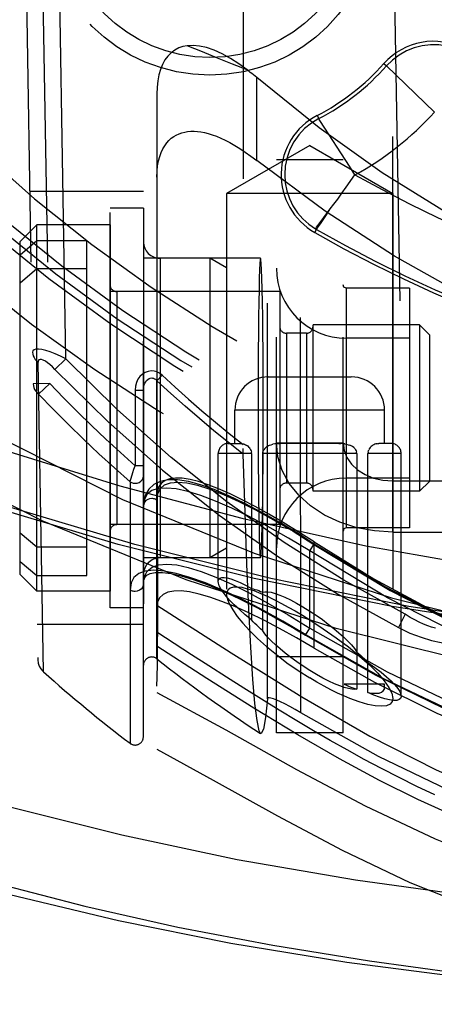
# Model space of a CAD drawing. Header units: inches. Extents: x 0 to 85, y 0 to 55.
# Tile 59 of 115: x 59.935 to 60.425, y 18.657 to 19.821. Entities that reach past the tile are written whole.
import ezdxf

# ---------------------------------------------------------------- set-up
doc = ezdxf.new("R2010")
doc.units = ezdxf.units.IN
doc.header["$LTSCALE"] = 4.675
doc.header["$MEASUREMENT"] = 0
doc.linetypes.add('HIDDEN', pattern=[0.2, 0.1, -0.1])
doc.layers.get('0').update_dxf_attribs({"linetype": 'CONTINUOUS'})
for name, color, linetype in [('_113409', 7, 'CONTINUOUS'), ('_142005', 7, 'CONTINUOUS'), ('_25203', 7, 'CONTINUOUS'), ('_42433', 7, 'CONTINUOUS'), ('_96709', 7, 'CONTINUOUS'), ('_99949', 7, 'CONTINUOUS'), ('DEFAULT_2', 8, 'HIDDEN')]:
    doc.layers.add(name, color=color, linetype=linetype)

msp = doc.modelspace()

# ---------------------------------------------------------------- linework, layer by layer
at = {"color": 6, "linetype": 'Continuous'}
for points in [[(61.0457, 19.0688), (60.8768, 19.0725), (60.7084, 19.0836), (60.5411, 19.102), (60.3755, 19.1278), (60.2121, 19.1608), (60.0514, 19.2009), (59.894, 19.2479), (59.7403, 19.3018), (59.5909, 19.3623), (59.4463, 19.4293)], [(61.045, 18.6573), (60.898, 18.6588), (60.7514, 18.6645), (60.6058, 18.6745), (60.4622, 18.6886), (60.3218, 18.7069), (60.1848, 18.7294), (60.0516, 18.7561), (59.9229, 18.7869)]]:
    msp.add_lwpolyline(points, dxfattribs=at)
at = {"layer": '_113409', "color": 8, "linetype": 'HIDDEN'}
for p, q in [((59.9355, 19.559), (59.9552, 19.5787)), ((60.0418, 19.5787), (59.9552, 19.5787)), ((59.9552, 19.1457), (59.9552, 19.5787)), ((60.0418, 19.5787), (60.0418, 19.1457)), ((59.9355, 19.5434), (59.9552, 19.5603)), ((59.9355, 19.1653), (59.9355, 19.559)), ((59.9552, 19.5603), (60.0142, 19.5603)), ((60.0142, 19.1641), (60.0142, 19.5603)), ((59.9552, 19.5267), (59.9355, 19.5099)), ((60.0142, 19.5267), (59.9552, 19.5267)), ((60.2426, 19.5), (60.0496, 19.5)), ((60.0496, 19.5), (60.0496, 19.2244)), ((60.2426, 19.5), (60.2426, 19.2244)), ((60.274, 19.4508), (60.2504, 19.4508)), ((60.2504, 19.4508), (60.2504, 19.2736)), ((60.274, 19.4508), (60.274, 19.2736)), ((60.4079, 19.4606), (60.2819, 19.4606)), ((60.2819, 19.2638), (60.2819, 19.4606)), ((60.4197, 19.4488), (60.4079, 19.4606)), ((60.4079, 19.4606), (60.4079, 19.2638)), ((60.4197, 19.4488), (60.4197, 19.2756)), ((60.274, 19.2736), (60.2504, 19.2736)), ((60.4197, 19.2756), (60.4079, 19.2638)), ((60.4079, 19.2638), (60.2819, 19.2638)), ((60.2426, 19.2244), (60.0496, 19.2244)), ((59.9552, 19.1977), (59.9355, 19.2145)), ((60.0142, 19.1977), (59.9552, 19.1977)), ((59.9355, 19.181), (59.9552, 19.1641)), ((59.9355, 19.1653), (59.9552, 19.1457)), ((59.9552, 19.1641), (60.0142, 19.1641)), ((60.0418, 19.1457), (59.9552, 19.1457))]:
    msp.add_line(p, q, dxfattribs=at)
for centre, start, end in [((60.0496, 19.5079), 180, 270), ((60.2504, 19.4586), 180, 270), ((60.274, 19.4586), 270, 360), ((60.2504, 19.2657), 90, 180), ((60.274, 19.2657), 0, 90), ((60.0496, 19.2165), 90, 180)]:
    msp.add_arc(centre, 0.00787, start, end, dxfattribs=at)
at = {"layer": '_142005', "color": 8, "linetype": 'HIDDEN'}
for p, q in [((60.1992, 21.0356), (60.1993, 19.3143)), ((59.9237, 20.937), (59.9563, 19.0647)), ((59.9433, 20.937), (59.9703, 19.3913)), ((60.2673, 19.0019), (60.2668, 20.8182)), ((60.228, 19.0186), (60.2274, 20.779)), ((59.9895, 19.4203), (59.9762, 20.185)), ((60.3764, 19.9565), (60.391, 19.1184)), ((60.3657, 19.7695), (60.3688, 19.7667)), ((60.3688, 19.7667), (60.4255, 19.712)), ((60.2867, 19.7081), (60.2886, 19.7044)), ((60.278, 19.6727), (60.1796, 19.6158)), ((60.278, 19.6727), (60.3764, 19.6158)), ((60.3211, 19.6233), (60.3315, 19.638)), ((60.0811, 19.6181), (59.9467, 19.6181)), ((60.0811, 18.9737), (60.0811, 19.6181)), ((60.3764, 19.6158), (60.1796, 19.6158)), ((60.1796, 19.6158), (60.1796, 19.1419)), ((60.3764, 19.6158), (60.3764, 19.019)), ((60.2905, 19.5816), (60.3022, 19.5976)), ((60.2839, 19.5698), (60.2859, 19.5734)), ((60.2848, 19.574), (60.285, 19.5742)), ((60.2848, 19.574), (60.2859, 19.5734)), ((60.285, 19.5742), (60.2853, 19.5746)), ((60.2199, 19.5394), (60.0811, 19.5394)), ((59.9629, 19.0503), (59.9565, 19.4163)), ((59.9895, 19.4203), (59.9765, 19.4079)), ((60.1032, 19.4012), (60.0971, 19.3946)), ((60.0971, 19.0658), (60.0971, 19.3946)), ((59.9703, 19.3913), (59.9506, 19.391)), ((59.9571, 19.3788), (59.9703, 19.3913)), ((60.0713, 19.3832), (60.0811, 19.3832)), ((60.0713, 19.3832), (60.0713, 19.2939)), ((60.1993, 19.3104), (60.1993, 19.3143)), ((60.0811, 19.2939), (60.0713, 19.2939)), ((60.0653, 19.2751), (60.0653, 18.9658)), ((60.0811, 19.2464), (60.0811, 19.2463)), ((60.278, 19.1933), (60.2834, 19.2015)), ((60.2199, 19.185), (60.0811, 19.185)), ((60.278, 19.102), (60.278, 19.1933)), ((60.0811, 19.1546), (60.0811, 19.1544)), ((60.391, 19.1184), (60.3829, 19.1028)), ((60.0811, 19.1063), (59.9556, 19.1063)), ((60.2729, 19.0936), (60.278, 19.102))]:
    msp.add_line(p, q, dxfattribs=at)
for points in [[(60.4592, 19.7832), (60.4502, 19.7872), (60.4407, 19.79), (60.4309, 19.7915), (60.421, 19.7916), (60.4112, 19.7905), (60.4016, 19.7881), (60.3924, 19.7845), (60.3838, 19.7796), (60.3759, 19.7737), (60.3688, 19.7667)], [(60.2886, 19.7044), (60.2799, 19.6991), (60.272, 19.6927), (60.2651, 19.6852), (60.2592, 19.6769), (60.2545, 19.6679), (60.2511, 19.6583), (60.2491, 19.6483), (60.2484, 19.6382)], [(60.2909, 19.7009), (60.2892, 19.7034), (60.2886, 19.7044)], [(60.3315, 19.638), (60.3249, 19.6483), (60.2909, 19.7009)], [(60.2484, 19.6382), (60.249, 19.6285), (60.2508, 19.6191), (60.2539, 19.6099), (60.2581, 19.6013), (60.2634, 19.5932), (60.2697, 19.5859), (60.2769, 19.5795), (60.2848, 19.574)], [(60.3022, 19.5976), (60.3066, 19.6032), (60.3113, 19.6093), (60.3161, 19.6161), (60.3211, 19.6233)], [(60.2859, 19.5734), (60.288, 19.5764), (60.2906, 19.5799), (60.2939, 19.5848), (60.2978, 19.5907), (60.3022, 19.5976)], [(60.2853, 19.5746), (60.2862, 19.5759), (60.2905, 19.5816)], [(60.2199, 19.5394), (60.2195, 19.5378), (60.2191, 19.5333), (60.2187, 19.5258), (60.2183, 19.5156), (60.218, 19.5027), (60.2177, 19.4875), (60.2174, 19.47), (60.2172, 19.4508), (60.217, 19.43), (60.2169, 19.408), (60.2168, 19.3855), (60.2168, 19.3622)], [(60.223, 19.3622), (60.2229, 19.3855), (60.2228, 19.408), (60.2227, 19.43), (60.2225, 19.4508), (60.2223, 19.47), (60.222, 19.4875), (60.2217, 19.5027), (60.2214, 19.5156), (60.221, 19.5259), (60.2207, 19.5333), (60.2203, 19.5378), (60.2199, 19.5394)], [(59.9895, 19.4203), (59.9829, 19.4236), (59.9766, 19.4264), (59.9708, 19.4286), (59.9655, 19.4302), (59.961, 19.4313), (59.9571, 19.4318), (59.954, 19.4318), (59.9518, 19.4312), (59.9504, 19.43), (59.95, 19.4283)], [(59.95, 19.4283), (59.9502, 19.4261), (59.9507, 19.424), (59.9517, 19.4219), (59.9529, 19.4198), (59.9546, 19.418), (59.9565, 19.4163)], [(59.9765, 19.4079), (59.9735, 19.4109), (59.9706, 19.4136), (59.9678, 19.4158), (59.9651, 19.4177), (59.9627, 19.419), (59.9605, 19.4197), (59.9588, 19.4198), (59.9574, 19.4193), (59.9567, 19.4181), (59.9565, 19.4163)], [(60.391, 19.1184), (60.3183, 19.1588), (60.2478, 19.2031), (60.1797, 19.2514), (60.114, 19.3037), (60.0506, 19.36), (59.9895, 19.4203)], [(59.9765, 19.4079), (60.039, 19.3463), (60.1039, 19.2889), (60.1709, 19.2358), (60.24, 19.1871), (60.3107, 19.1427), (60.3829, 19.1028)], [(60.1032, 19.4012), (60.1003, 19.4034), (60.0972, 19.405), (60.0938, 19.4059), (60.0902, 19.4062), (60.0866, 19.4056), (60.0832, 19.4043), (60.08, 19.4022), (60.0771, 19.3995), (60.0747, 19.3962), (60.0729, 19.3923), (60.0718, 19.388), (60.0713, 19.3832)], [(60.0811, 19.3832), (60.0813, 19.3855), (60.0816, 19.3877), (60.0822, 19.3897), (60.0829, 19.3916), (60.0839, 19.3933), (60.085, 19.3948), (60.0863, 19.396), (60.0878, 19.397), (60.0893, 19.3976), (60.091, 19.3978)], [(60.091, 19.3978), (60.0921, 19.3977), (60.0932, 19.3974), (60.0942, 19.3969), (60.0953, 19.3963), (60.0962, 19.3955), (60.0971, 19.3946)], [(60.1993, 19.3077), (60.1819, 19.3214), (60.1646, 19.3355), (60.1475, 19.3498), (60.1305, 19.3644), (60.1137, 19.3794), (60.0971, 19.3946)], [(60.1032, 19.4012), (60.1187, 19.3869), (60.1345, 19.3729), (60.1504, 19.3591), (60.1665, 19.3456), (60.1828, 19.3322), (60.1992, 19.3191)], [(59.9506, 19.391), (59.9509, 19.3886), (59.9515, 19.3864), (59.9524, 19.3843), (59.9537, 19.3822), (59.9553, 19.3804), (59.9571, 19.3788)], [(59.9703, 19.3913), (59.9866, 19.3745), (60.003, 19.3579), (60.0197, 19.3415), (60.0367, 19.3254), (60.0539, 19.3095), (60.0713, 19.2939)], [(60.0653, 19.2751), (60.0468, 19.2915), (60.0285, 19.3083), (60.0103, 19.3254), (59.9924, 19.3428), (59.9747, 19.3606), (59.9571, 19.3788)], [(60.2168, 19.3622), (60.2168, 19.3389), (60.2169, 19.3163), (60.217, 19.2944), (60.2172, 19.2736), (60.2174, 19.2544), (60.2177, 19.2369), (60.218, 19.2217), (60.2183, 19.2088), (60.2187, 19.1985), (60.2191, 19.1911), (60.2195, 19.1866), (60.2199, 19.185)], [(60.2199, 19.185), (60.2203, 19.1866), (60.2207, 19.1911), (60.221, 19.1985), (60.2214, 19.2088), (60.2217, 19.2217), (60.222, 19.2369), (60.2223, 19.2544), (60.2225, 19.2736), (60.2227, 19.2944), (60.2228, 19.3163), (60.2229, 19.3389), (60.223, 19.3622)], [(60.1993, 19.3077), (60.1993, 19.3089), (60.1993, 19.3104)], [(60.2199, 18.9775), (60.2181, 18.9808), (60.2156, 18.9927), (60.2132, 19.0131), (60.2108, 19.0419), (60.2084, 19.0791), (60.206, 19.1244), (60.2037, 19.1778), (60.2015, 19.2388), (60.1993, 19.3077)], [(60.0667, 19.2794), (60.0688, 19.286), (60.07, 19.2898), (60.0713, 19.2939)], [(60.0653, 19.2751), (60.0659, 19.2769), (60.0667, 19.2794)], [(60.0713, 19.2733), (60.0738, 19.2736), (60.0761, 19.2744), (60.0781, 19.2757), (60.0797, 19.2775), (60.0808, 19.2796), (60.0811, 19.2819)], [(60.2834, 19.2015), (60.268, 19.2114), (60.2445, 19.2257), (60.2222, 19.2384), (60.2013, 19.2495), (60.1823, 19.2585), (60.1648, 19.2659), (60.1488, 19.2715), (60.1345, 19.2753), (60.1214, 19.2773), (60.1102, 19.2774), (60.1009, 19.2754), (60.0933, 19.2717), (60.0876, 19.2665), (60.0837, 19.2598), (60.0814, 19.2513), (60.0811, 19.2464)], [(60.0653, 19.2751), (60.0662, 19.2746), (60.0672, 19.2741), (60.0681, 19.2738), (60.0692, 19.2735), (60.0702, 19.2734), (60.0713, 19.2733)], [(60.278, 19.1933), (60.2527, 19.2086), (60.2286, 19.2222), (60.2064, 19.2339), (60.1857, 19.2439), (60.1666, 19.2522), (60.1492, 19.2588), (60.1337, 19.2636), (60.1201, 19.2666), (60.1084, 19.2677), (60.0988, 19.2671), (60.0911, 19.2646), (60.0856, 19.2603), (60.0823, 19.2542), (60.0811, 19.2463)], [(60.0971, 19.2534), (60.0982, 19.2611), (60.1012, 19.2671), (60.1062, 19.2714), (60.1132, 19.274), (60.122, 19.2748), (60.1327, 19.2738), (60.1453, 19.2711), (60.1598, 19.2665), (60.1761, 19.2601), (60.1942, 19.2519), (60.2139, 19.242), (60.2352, 19.2302), (60.2582, 19.2165), (60.2829, 19.2009)], [(60.091, 19.2553), (60.0885, 19.255), (60.0862, 19.2542), (60.0841, 19.2528), (60.0825, 19.2509), (60.0815, 19.2487), (60.0811, 19.2464)], [(60.0971, 19.2534), (60.0962, 19.2539), (60.0952, 19.2544), (60.0942, 19.2548), (60.0932, 19.2551), (60.0921, 19.2553), (60.091, 19.2553)], [(60.2829, 19.2009), (60.3733, 19.1464), (60.4665, 19.0988), (60.5622, 19.0585), (60.6601, 19.0254), (60.7597, 18.9995), (60.8607, 18.9809), (60.9628, 18.9698), (61.0654, 18.966)], [(61.8474, 19.2015), (61.766, 19.152), (61.672, 19.1034), (61.5754, 19.062), (61.476, 19.0279), (61.3744, 19.0011), (61.2721, 18.9822), (61.1694, 18.9708), (61.0663, 18.9669), (60.9625, 18.9707), (60.8586, 18.9822), (60.7563, 19.0012), (60.6558, 19.0276), (60.5569, 19.0614), (60.4598, 19.1029), (60.3655, 19.1516), (60.2834, 19.2015)], [(61.8528, 19.1933), (61.7612, 19.1381), (61.6673, 19.0903), (61.5709, 19.0498), (61.4725, 19.0165), (61.3718, 18.9905), (61.2699, 18.9719), (61.168, 18.9608), (61.0657, 18.9571), (60.9626, 18.9609), (60.8599, 18.972), (60.7587, 18.9905), (60.659, 19.0163), (60.5606, 19.0495), (60.4641, 19.09), (60.37, 19.138), (60.278, 19.1933)], [(60.0811, 19.1546), (60.0823, 19.1631), (60.0858, 19.1696), (60.0914, 19.1742), (60.0991, 19.177), (60.1089, 19.1778), (60.1206, 19.1767), (60.1341, 19.1737), (60.1495, 19.169), (60.1668, 19.1623), (60.1858, 19.1539), (60.2064, 19.1437), (60.2286, 19.1317), (60.2526, 19.1178), (60.278, 19.102)], [(60.2733, 19.0942), (60.2461, 19.1102), (60.2207, 19.1243), (60.1969, 19.1366), (60.1749, 19.1469), (60.1546, 19.1555), (60.1362, 19.1621), (60.1199, 19.1668), (60.1057, 19.1696), (60.0935, 19.1705), (60.0834, 19.1696), (60.0756, 19.1667), (60.0699, 19.162), (60.0665, 19.1556), (60.0653, 19.1473)], [(60.0811, 19.1544), (60.0813, 19.1577), (60.0827, 19.162), (60.0852, 19.1646), (60.089, 19.1665), (60.0952, 19.1677), (60.1036, 19.1678), (60.1139, 19.1665), (60.126, 19.1638), (60.1402, 19.1595), (60.1566, 19.1536), (60.1748, 19.146), (60.1947, 19.1367), (60.216, 19.1259), (60.238, 19.114), (60.2604, 19.1011), (60.2729, 19.0936)], [(60.0811, 19.1544), (60.0808, 19.1523), (60.0799, 19.1501), (60.0784, 19.1482), (60.0764, 19.1468), (60.0739, 19.1458), (60.0713, 19.1455)], [(60.2299, 19.1386), (60.2206, 19.1427), (60.2121, 19.146), (60.2045, 19.1483), (60.1979, 19.1499), (60.1922, 19.1505), (60.1876, 19.1503), (60.1839, 19.1493), (60.1813, 19.1473), (60.1799, 19.1445), (60.1796, 19.1419)], [(60.0713, 19.1455), (60.0702, 19.1455), (60.0692, 19.1457), (60.0682, 19.1459), (60.0672, 19.1463), (60.0662, 19.1468), (60.0653, 19.1473)], [(60.1796, 19.1419), (60.1796, 19.1407), (60.1806, 19.1359), (60.183, 19.1302), (60.1869, 19.1235), (60.1921, 19.116), (60.1988, 19.1078), (60.2069, 19.0991), (60.2163, 19.0898), (60.2269, 19.0803), (60.2385, 19.0707), (60.251, 19.0612), (60.2643, 19.0521), (60.278, 19.0432)], [(60.2299, 19.1386), (60.2371, 19.1352), (60.2446, 19.1313), (60.2526, 19.127), (60.2608, 19.1224), (60.2693, 19.1173), (60.278, 19.112)], [(60.3829, 19.1028), (60.3966, 19.0963), (60.4097, 19.0912), (60.4221, 19.0875), (60.4337, 19.0852), (60.4444, 19.0843), (60.4539, 19.0847), (60.4623, 19.0864), (60.4694, 19.0893), (60.475, 19.0934), (60.479, 19.0987), (60.4815, 19.1053), (60.4823, 19.113)], [(60.4267, 19.1019), (60.4222, 19.1032), (60.4176, 19.1047), (60.4127, 19.1067), (60.4076, 19.109), (60.4023, 19.1117), (60.3967, 19.1148), (60.391, 19.1184)], [(60.278, 19.112), (60.2939, 19.1014), (60.3093, 19.0907), (60.3237, 19.0798), (60.337, 19.0689), (60.3486, 19.0585), (60.3584, 19.0487), (60.3662, 19.0397), (60.3718, 19.0317), (60.3752, 19.025), (60.3764, 19.019)], [(60.278, 19.102), (60.3698, 19.0503), (60.4636, 19.0054), (60.5595, 18.9674), (60.6573, 18.9362), (60.7571, 18.9116), (60.8584, 18.8939), (60.9608, 18.8832), (61.0636, 18.8795), (61.166, 18.8829), (61.268, 18.8933), (61.3701, 18.9109), (61.4711, 18.9355), (61.5697, 18.9668), (61.6663, 19.005), (61.7606, 19.0501), (61.8528, 19.102)], [(60.2729, 19.0936), (60.3561, 19.0463), (60.4516, 19), (60.5493, 18.9606), (60.6489, 18.9283), (60.7505, 18.9029), (60.854, 18.8846), (60.959, 18.8734), (61.0639, 18.8697), (61.1683, 18.8732), (61.2726, 18.884), (61.3766, 18.9021), (61.4795, 18.9276), (61.5804, 18.9602), (61.6789, 18.9998), (61.7747, 19.0463), (61.8579, 19.0936)], [(61.0654, 18.8706), (60.962, 18.8741), (60.859, 18.8848), (60.7568, 18.9025), (60.6559, 18.9272), (60.5571, 18.9587), (60.4603, 18.997), (60.3656, 19.0423), (60.2733, 19.0942)], [(59.9563, 19.0647), (59.9568, 19.0608), (59.9579, 19.0572), (59.9596, 19.0541), (59.9617, 19.0515), (59.9629, 19.0503)], [(60.3253, 19.0189), (60.3182, 19.0219), (60.3108, 19.0253), (60.303, 19.0291), (60.2949, 19.0334), (60.2865, 19.0381), (60.278, 19.0432)], [(60.228, 19.0186), (60.2255, 18.9964), (60.2231, 18.9826), (60.2206, 18.9774), (60.2199, 18.9775)], [(60.2673, 19.0019), (60.2607, 19.0059), (60.2545, 19.0094), (60.2487, 19.0124), (60.2436, 19.015), (60.239, 19.017), (60.2352, 19.0185), (60.2321, 19.0194), (60.2299, 19.0197), (60.2285, 19.0195), (60.228, 19.0186)], [(60.3764, 19.019), (60.3756, 19.0152), (60.373, 19.0121), (60.3687, 19.0103), (60.3628, 19.0097), (60.3555, 19.0102), (60.3467, 19.0119), (60.3366, 19.0148), (60.3253, 19.0189)], [(61.0654, 18.7777), (60.9606, 18.7812), (60.8567, 18.7919), (60.7535, 18.8098), (60.6516, 18.8346), (60.5516, 18.8664), (60.4539, 18.905), (60.3592, 18.9502), (60.2673, 19.0019)]]:
    msp.add_lwpolyline(points, dxfattribs=at)
for radius in [0.1969, 0.1762]:
    msp.add_circle((60.1599, 19.9527), radius, dxfattribs=at)
for centre, radius, start, end in [((60.4245, 19.7171), 0.0787, 62.2845, 138.323), ((60.1599, 19.9527), 0.2756, 297.3994, 318.323), ((60.1599, 19.9527), 0.2797, 297.3994, 318.323), ((61.0654, 20.937), 1.7323, 224.2434, 315.7566), ((61.0654, 20.937), 1.7741, 223.7297, 316.2703), ((60.3229, 19.6382), 0.0787, 117.3994, 240.2464), ((60.1599, 19.9527), 0.3585, 298.6083, 317.8063), ((61.0654, 20.937), 1.7953, 223.6086, 316.3914), ((61.0654, 20.937), 1.7859, 223.7297, 316.2703), ((61.0654, 20.937), 1.8504, 224.2434, 315.7566), ((61.0654, 20.937), 1.4919, 240.5348, 263.0201), ((61.0654, 20.937), 1.5748, 240.2464, 263.199), ((61.0654, 20.937), 1.5707, 240.2464, 263.199), ((60.091, 19.0581), 0.00984, 51.4907, 180), ((61.0654, 20.2827), 1.5551, 231.4907, 237.0638), ((61.0654, 20.2827), 1.6535, 228.1836, 232.7862), ((60.0713, 18.9737), 0.00984, 232.7862, 360)]:
    msp.add_arc(centre, radius, start, end, dxfattribs=at)
at = {"layer": '_25203', "color": 8, "linetype": 'HIDDEN'}
for points in [[(61.0654, 18.9972), (60.8726, 19.0038), (60.6814, 19.0235), (60.4931, 19.0561), (60.3094, 19.1016), (60.1316, 19.1593), (59.9612, 19.2291), (59.7994, 19.3102), (59.6483, 19.4018), (59.5071, 19.5041)], [(59.6418, 19.5057), (59.7707, 19.4121), (59.9088, 19.3285), (60.0565, 19.2543), (60.2122, 19.1906), (60.3747, 19.1378), (60.5425, 19.0963), (60.7145, 19.0665), (60.8893, 19.0484), (61.0654, 19.0424), (61.2415, 19.0484), (61.4162, 19.0665), (61.5882, 19.0963), (61.7561, 19.1378), (61.9185, 19.1906), (62.0742, 19.2543), (62.222, 19.3285), (62.36, 19.4121), (62.489, 19.5057)]]:
    msp.add_lwpolyline(points, dxfattribs=at)
at = {"layer": '_42433', "color": 8, "linetype": 'HIDDEN'}
for p, q in [((60.2152, 19.6549), (60.2152, 19.753)), ((60.0971, 19.7332), (60.0971, 18.959)), ((60.2288, 19.3991), (60.3272, 19.3991)), ((60.3666, 19.3597), (60.1894, 19.3597)), ((60.1894, 19.3203), (60.1894, 19.3597)), ((60.3666, 19.3203), (60.3666, 19.3597)), ((60.1815, 19.3203), (60.1963, 19.3203)), ((60.2054, 19.3166), (60.2043, 19.3175)), ((60.2064, 19.3155), (60.2054, 19.3166)), ((60.2247, 19.3144), (60.2237, 19.313)), ((60.2259, 19.3156), (60.2247, 19.3143)), ((60.2273, 19.3166), (60.2259, 19.3155)), ((60.2288, 19.3175), (60.2272, 19.3166)), ((60.2365, 19.3198), (60.2344, 19.3194)), ((60.2388, 19.3201), (60.2365, 19.3198)), ((60.3123, 19.3203), (60.2436, 19.3203)), ((60.3123, 19.3203), (60.3148, 19.3203)), ((60.3172, 19.3201), (60.3148, 19.3203)), ((60.3195, 19.3198), (60.3172, 19.3201)), ((60.3272, 19.3175), (60.3254, 19.3183)), ((60.3287, 19.3166), (60.3271, 19.3175)), ((60.3301, 19.3155), (60.3287, 19.3166)), ((60.3313, 19.3143), (60.3301, 19.3156)), ((60.3487, 19.3144), (60.348, 19.3131)), ((60.3496, 19.3156), (60.3487, 19.3144)), ((60.3506, 19.3166), (60.3496, 19.3156)), ((60.3517, 19.3175), (60.3506, 19.3166)), ((60.3528, 19.3183), (60.3517, 19.3175)), ((60.3539, 19.3189), (60.3528, 19.3183)), ((60.3551, 19.3194), (60.3539, 19.3189)), ((60.3563, 19.3198), (60.3551, 19.3194)), ((60.3574, 19.3201), (60.3562, 19.3198)), ((60.3744, 19.3203), (60.3596, 19.3203)), ((60.2091, 19.3085), (60.1697, 19.3085)), ((60.1697, 19.1573), (60.1697, 19.3085)), ((60.2091, 19.3085), (60.209, 19.3101)), ((60.2091, 19.3085), (60.2091, 19.1117)), ((60.2225, 19.3101), (60.2223, 19.3085)), ((60.3337, 19.3085), (60.2223, 19.3085)), ((60.2223, 19.0989), (60.2223, 19.3085)), ((60.3337, 19.3085), (60.3335, 19.3101)), ((60.3337, 19.3085), (60.3337, 19.0298)), ((60.347, 19.3101), (60.3469, 19.3085)), ((60.3863, 19.3085), (60.3469, 19.3085)), ((60.3469, 19.0261), (60.3469, 19.3085)), ((60.3863, 19.0215), (60.3863, 19.3085)), ((60.2831, 19.0784), (60.2832, 19.204)), ((60.3666, 19.0357), (60.3188, 19.0357)), ((60.3666, 19.0321), (60.3666, 19.0357))]:
    msp.add_line(p, q, dxfattribs=at)
for points in [[(60.133, 19.7906), (60.1279, 19.7896), (60.123, 19.7879), (60.1184, 19.7855), (60.1141, 19.7823), (60.1102, 19.7784), (60.1067, 19.7738), (60.1038, 19.7685), (60.1014, 19.7626), (60.0995, 19.7561), (60.0982, 19.749), (60.0974, 19.7415), (60.0971, 19.7334)], [(60.204, 19.762), (60.1941, 19.7693), (60.1842, 19.7756), (60.1745, 19.7809), (60.165, 19.7852), (60.156, 19.7883), (60.1476, 19.7902), (60.1399, 19.791), (60.133, 19.7906)], [(60.204, 19.762), (60.1865, 19.7689), (60.1688, 19.776), (60.151, 19.7832), (60.133, 19.7906)], [(60.2152, 19.753), (60.2133, 19.7546), (60.2115, 19.7561), (60.2096, 19.7577), (60.2077, 19.7591), (60.2059, 19.7606), (60.204, 19.762)], [(61.9156, 19.753), (61.8417, 19.6937), (61.7671, 19.6406), (61.6918, 19.5938), (61.6157, 19.553), (61.5388, 19.5181), (61.4612, 19.4888), (61.3827, 19.4651), (61.3039, 19.4468), (61.2252, 19.4338), (61.1463, 19.4261), (61.0667, 19.4234), (60.987, 19.4259), (60.9078, 19.4335), (60.8289, 19.4464), (60.7504, 19.4644), (60.6722, 19.488), (60.5938, 19.5174), (60.516, 19.5526), (60.4395, 19.5935), (60.3639, 19.6405), (60.2891, 19.6937), (60.2152, 19.753)], [(60.0971, 19.6353), (60.0973, 19.6422), (60.098, 19.6486), (60.0991, 19.6544), (60.1005, 19.6597), (60.1022, 19.6644), (60.1041, 19.6687), (60.1064, 19.6724), (60.1088, 19.6757), (60.1114, 19.6786), (60.1141, 19.6811), (60.117, 19.6833), (60.1201, 19.685), (60.1233, 19.6865), (60.1266, 19.6876), (60.13, 19.6885), (60.1335, 19.6891), (60.1372, 19.6894), (60.1411, 19.6894), (60.145, 19.6891), (60.1492, 19.6886), (60.1534, 19.6878), (60.1579, 19.6867), (60.1626, 19.6853), (60.1675, 19.6835), (60.1726, 19.6814), (60.1779, 19.679), (60.1835, 19.6761), (60.1893, 19.6728), (60.1954, 19.6691), (60.2017, 19.6649), (60.2083, 19.6602), (60.2152, 19.6549)], [(61.9156, 19.6549), (61.8343, 19.5947), (61.752, 19.5413), (61.6687, 19.4947), (61.5843, 19.4547), (61.4985, 19.4212), (61.4121, 19.3941), (61.3258, 19.3734), (61.2392, 19.3588), (61.1521, 19.3501), (61.0646, 19.3472), (60.9771, 19.3502), (60.8898, 19.3591), (60.8032, 19.3738), (60.717, 19.3946), (60.6309, 19.4217), (60.5455, 19.4552), (60.4614, 19.4951), (60.3783, 19.5416), (60.2962, 19.5949), (60.2152, 19.6549)], [(60.0971, 19.0333), (60.0975, 19.0439), (60.0978, 19.0593), (60.098, 19.0796), (60.0981, 19.1045), (60.0981, 19.1342), (60.0981, 19.1684), (60.0979, 19.2073), (60.0977, 19.2507), (60.0974, 19.2984), (60.0971, 19.3505)], [(60.1963, 19.3203), (60.1974, 19.3203), (60.1986, 19.3201), (60.1997, 19.3198), (60.2009, 19.3194), (60.202, 19.3189), (60.2032, 19.3183), (60.2043, 19.3175)], [(60.2064, 19.3156), (60.2072, 19.3144), (60.208, 19.313), (60.2086, 19.3116), (60.209, 19.3101)], [(60.2223, 19.3085), (60.2225, 19.3101), (60.2229, 19.3116), (60.2237, 19.313)], [(60.2288, 19.3175), (60.2305, 19.3183), (60.2324, 19.3189), (60.2344, 19.3194)], [(60.2388, 19.3201), (60.2411, 19.3203), (60.2436, 19.3203)], [(60.3194, 19.3198), (60.3216, 19.3194), (60.3236, 19.3189), (60.3254, 19.3183)], [(60.3313, 19.3144), (60.3323, 19.313), (60.3331, 19.3116), (60.3335, 19.3101)], [(60.347, 19.3101), (60.3474, 19.3116), (60.348, 19.313)], [(60.3574, 19.3201), (60.3585, 19.3203), (60.3596, 19.3203)], [(60.2832, 19.204), (60.2645, 19.216), (60.2466, 19.2269), (60.2295, 19.2369), (60.2133, 19.2459), (60.198, 19.2539), (60.1837, 19.2608), (60.1702, 19.2667), (60.1578, 19.2716), (60.1465, 19.2753), (60.1363, 19.2778), (60.1272, 19.2792), (60.1192, 19.2795), (60.1125, 19.2786), (60.107, 19.2766), (60.1027, 19.2735), (60.0996, 19.2694), (60.0977, 19.2642), (60.0971, 19.258)], [(60.2832, 19.204), (60.3538, 19.1605), (60.4266, 19.1214), (60.5017, 19.0865), (60.5786, 19.056), (60.6572, 19.0301), (60.7372, 19.0087), (60.8183, 18.992), (60.9002, 18.9801), (60.9825, 18.9729), (61.0654, 18.9705)], [(60.1697, 19.1573), (60.1697, 19.1578), (60.1703, 19.1598), (60.1717, 19.1611), (60.1739, 19.1619), (60.1768, 19.162), (60.1804, 19.1614), (60.1848, 19.1603), (60.1899, 19.1584), (60.1957, 19.1559), (60.2021, 19.1528), (60.2091, 19.1489)], [(60.2091, 19.1117), (60.2015, 19.1179), (60.1947, 19.1239), (60.1887, 19.1296), (60.1835, 19.1349), (60.1791, 19.1399), (60.1756, 19.1445), (60.1729, 19.1486), (60.171, 19.1522), (60.17, 19.1553), (60.1697, 19.1573)], [(60.2091, 19.1489), (60.2111, 19.1484), (60.2131, 19.1478), (60.2153, 19.1472), (60.2176, 19.1464), (60.2199, 19.1455), (60.2223, 19.1446)], [(60.2832, 19.0785), (60.2622, 19.0907), (60.2423, 19.1017), (60.2235, 19.1115), (60.2058, 19.1201), (60.1892, 19.1275), (60.1739, 19.1337), (60.1599, 19.1387), (60.1471, 19.1424), (60.1357, 19.1448), (60.1257, 19.146), (60.1171, 19.1459), (60.11, 19.1445), (60.1044, 19.1419), (60.1004, 19.1379), (60.0979, 19.1328), (60.0971, 19.1264)], [(60.2223, 19.1446), (60.2249, 19.1451), (60.2283, 19.145), (60.2323, 19.1444), (60.2371, 19.1431), (60.2425, 19.1412), (60.2485, 19.1386), (60.2551, 19.1355), (60.2623, 19.1317), (60.2699, 19.1273), (60.278, 19.1223)], [(60.0971, 19.1294), (60.1852, 19.0727), (60.2686, 19.0208), (60.349, 18.9744), (60.4275, 18.9344), (60.5031, 18.9015), (60.5762, 18.8748), (60.654, 18.8513), (60.7366, 18.8314), (60.8198, 18.8161), (60.9096, 18.8048), (61.0059, 18.7984), (61.105, 18.7978), (61.2014, 18.803), (61.3008, 18.8146), (61.4062, 18.834), (61.5026, 18.8586), (61.5935, 18.8885), (61.6864, 18.9265), (61.7781, 18.9724), (61.8663, 19.0233), (61.9507, 19.076), (62.0337, 19.1294)], [(60.278, 19.1223), (60.2856, 19.1173), (60.293, 19.1121), (60.2999, 19.1069), (60.3065, 19.1018), (60.3126, 19.0966), (60.3181, 19.0916), (60.323, 19.0868), (60.3273, 19.0822), (60.3309, 19.0778), (60.3337, 19.0738)], [(60.2223, 19.0989), (60.2199, 19.1011), (60.2176, 19.1033), (60.2154, 19.1054), (60.2132, 19.1076), (60.2111, 19.1097), (60.2091, 19.1117)], [(60.426, 18.905), (60.4048, 18.915), (60.3838, 18.9254), (60.3631, 18.936), (60.3425, 18.9469), (60.3223, 18.958), (60.3022, 18.9694), (60.2826, 18.9807), (60.2628, 18.9925), (60.2419, 19.0051), (60.2208, 19.0181), (60.2, 19.0311), (60.1793, 19.0442), (60.1587, 19.0574), (60.1382, 19.0706), (60.1176, 19.0839), (60.0971, 19.0972)], [(60.278, 19.0521), (60.2702, 19.0572), (60.2627, 19.0622), (60.2556, 19.0673), (60.2491, 19.0724), (60.243, 19.0774), (60.2375, 19.0822), (60.2327, 19.0868), (60.2285, 19.0911), (60.225, 19.0952), (60.2223, 19.0989)], [(61.1655, 18.7596), (61.1149, 18.7573), (61.0641, 18.7565), (61.0134, 18.7574), (60.9628, 18.7597), (60.9122, 18.7636), (60.8621, 18.7691), (60.8126, 18.776), (60.764, 18.7843), (60.7166, 18.794), (60.6704, 18.8049), (60.6256, 18.8169), (60.5816, 18.8302), (60.5379, 18.8449), (60.4944, 18.8612), (60.4506, 18.8792), (60.4061, 18.8994), (60.3605, 18.9221), (60.3134, 18.9475), (60.264, 18.976), (60.212, 19.0076), (60.1563, 19.0427), (60.0971, 19.0808)], [(60.2831, 19.0784), (60.3548, 19.038), (60.4283, 19.0017), (60.5039, 18.9694), (60.581, 18.9411), (60.6596, 18.9172), (60.7393, 18.8974), (60.82, 18.8821), (60.9014, 18.8711), (60.9832, 18.8645), (61.0654, 18.8623)], [(60.3337, 19.0738), (60.336, 19.0717), (60.3383, 19.0697), (60.3406, 19.0676), (60.3427, 19.0656), (60.3449, 19.0636), (60.3469, 19.0615)], [(60.3469, 19.0615), (60.3551, 19.0556), (60.3625, 19.0499), (60.3688, 19.0446), (60.3742, 19.0396), (60.3786, 19.0349), (60.3821, 19.0307), (60.3845, 19.027), (60.3859, 19.0237), (60.3863, 19.0215)], [(60.3337, 19.0298), (60.3311, 19.0295), (60.3277, 19.0298), (60.3237, 19.0306), (60.3189, 19.032), (60.3135, 19.0339), (60.3075, 19.0364), (60.3008, 19.0395), (60.2936, 19.0431), (60.286, 19.0474), (60.278, 19.0521)], [(60.3188, 19.0357), (60.3214, 19.0345), (60.324, 19.0335), (60.3265, 19.0324), (60.329, 19.0315), (60.3313, 19.0306), (60.3337, 19.0298)], [(60.3469, 19.0261), (60.352, 19.0253), (60.3564, 19.025), (60.3601, 19.0253), (60.363, 19.0263), (60.3651, 19.0278), (60.3663, 19.0299), (60.3666, 19.032)], [(60.3666, 19.032), (60.3666, 19.0325), (60.366, 19.0357)], [(60.0971, 19.026), (60.1786, 18.9817), (60.2622, 18.9351), (60.3435, 18.892), (60.4264, 18.8528), (60.514, 18.8182), (60.6058, 18.7889), (60.7023, 18.7648), (60.8028, 18.7463), (60.9085, 18.7335), (60.9872, 18.7282)], [(60.3863, 19.0215), (60.3862, 19.021), (60.3855, 19.019), (60.3837, 19.0175), (60.3809, 19.0167), (60.3771, 19.0166), (60.3723, 19.0172), (60.3669, 19.0185), (60.3607, 19.0205), (60.354, 19.023), (60.3469, 19.0261)], [(60.0971, 18.959), (60.1638, 18.9223), (60.2397, 18.8802), (60.3164, 18.8395), (60.3966, 18.8014), (60.4821, 18.767), (60.5716, 18.7374), (60.6644, 18.7128), (60.7607, 18.6933), (60.8605, 18.679), (60.9625, 18.6703), (61.0656, 18.6674), (61.1688, 18.6704), (61.2708, 18.6791), (61.3706, 18.6934), (61.4668, 18.7129), (61.5596, 18.7375), (61.649, 18.7671), (61.7345, 18.8016), (61.8147, 18.8397), (61.8914, 18.8803), (61.9673, 18.9225), (62.0337, 18.959)]]:
    msp.add_lwpolyline(points, dxfattribs=at)
for centre, radius, start, end in [((60.2288, 19.3597), 0.0394, 90, 180), ((60.3272, 19.3597), 0.0394, 0, 90), ((60.1815, 19.3085), 0.0118, 90, 180), ((60.3744, 19.3085), 0.0118, 0, 90)]:
    msp.add_arc(centre, radius, start, end, dxfattribs=at)
at = {"layer": '_96709', "color": 8, "linetype": 'HIDDEN'}
for p, q in [((60.0811, 19.5984), (60.0418, 19.5984)), ((60.0418, 19.126), (60.0418, 19.5984)), ((60.0811, 19.5984), (60.0811, 19.126)), ((60.1599, 19.5394), (60.1008, 19.5394)), ((60.1008, 19.5394), (60.1008, 19.185)), ((60.1796, 19.528), (60.1599, 19.5394)), ((60.1599, 19.5394), (60.1599, 19.185)), ((60.1796, 19.528), (60.1796, 19.1964)), ((60.1796, 19.5), (60.0418, 19.5)), ((60.1796, 19.2244), (60.0418, 19.2244)), ((60.1796, 19.1964), (60.1599, 19.185)), ((60.1599, 19.185), (60.1008, 19.185)), ((60.0811, 19.126), (60.0418, 19.126))]:
    msp.add_line(p, q, dxfattribs=at)
for centre, start, end in [((60.1008, 19.559), 180, 270), ((60.1008, 19.1653), 90, 180)]:
    msp.add_arc(centre, 0.0197, start, end, dxfattribs=at)
at = {"layer": '_99949', "color": 8, "linetype": 'HIDDEN'}
for p, q in [((60.2386, 18.9784), (60.2386, 31.5642)), ((60.3174, 18.9784), (60.3174, 31.5642)), ((60.3764, 19.2156), (60.3764, 30.588)), ((60.2386, 19.6562), (60.3174, 19.6562)), ((60.3185, 19.5051), (60.3174, 19.5079)), ((60.3213, 19.5039), (60.3185, 19.5051)), ((60.3961, 19.5039), (60.3213, 19.5039)), ((60.3213, 19.5039), (60.3213, 19.2205)), ((60.3961, 19.5039), (60.3961, 19.2205)), ((60.3961, 19.4449), (60.3213, 19.4449)), ((60.2386, 19.3212), (60.3174, 19.3212)), ((60.3961, 19.2795), (60.3213, 19.2795)), ((60.3764, 19.276), (60.6914, 19.276)), ((60.3185, 19.2193), (60.3174, 19.2165)), ((60.3213, 19.2205), (60.3185, 19.2193)), ((60.3961, 19.2205), (60.3213, 19.2205)), ((60.3764, 19.2156), (60.6914, 19.2156)), ((60.3174, 19.0681), (60.2386, 19.0681)), ((60.3174, 18.9783), (60.2386, 18.9783))]:
    msp.add_line(p, q, dxfattribs=at)
for points in [[(60.3764, 19.2156), (60.3545, 19.217), (60.3337, 19.2208), (60.3138, 19.2272), (60.2954, 19.2358), (60.279, 19.2466), (60.265, 19.2591), (60.2537, 19.2732), (60.2454, 19.2885), (60.2404, 19.3044), (60.2386, 19.3212)], [(60.3174, 19.3212), (60.3186, 19.3121), (60.3219, 19.3038), (60.3274, 19.296), (60.3347, 19.2892), (60.3435, 19.2837), (60.3536, 19.2795), (60.3645, 19.2769), (60.3764, 19.276)]]:
    msp.add_lwpolyline(points, dxfattribs=at)
for centre, start, end in [((60.3213, 19.5275), 180, 270), ((60.3213, 19.1968), 90, 180)]:
    msp.add_arc(centre, 0.0827, start, end, dxfattribs=at)
at = {"layer": 'DEFAULT_2', "color": 8, "linetype": 'HIDDEN'}
for points in [[(59.5086, 19.48), (59.6391, 19.4193), (59.7736, 19.364), (59.9118, 19.3142), (60.0532, 19.2701), (60.1975, 19.2319), (60.3442, 19.1995), (60.493, 19.1732), (60.6434, 19.1529), (60.7949, 19.1388), (60.9473, 19.1309)], [(60.9473, 19.0713), (60.8965, 19.0725), (60.7281, 19.0836), (60.5608, 19.102), (60.3952, 19.1278), (60.2318, 19.1608), (60.0711, 19.2009), (59.9136, 19.2479), (59.76, 19.3018), (59.6106, 19.3623), (59.466, 19.4293)], [(61.0654, 18.7494), (60.9167, 18.7516), (60.7683, 18.7581), (60.6208, 18.769), (60.4752, 18.7844), (60.3322, 18.8041), (60.1921, 18.8283), (60.0555, 18.8572), (59.9229, 18.8906)], [(59.904, 18.8011), (60.0118, 18.7732), (60.122, 18.7487), (60.2344, 18.7272), (60.3488, 18.7086), (60.465, 18.6929), (60.5829, 18.6801), (60.7027, 18.6701), (60.8234, 18.663), (60.9443, 18.6588), (61.045, 18.6576)]]:
    msp.add_lwpolyline(points, dxfattribs=at)

doc.saveas('drawing.dxf')
